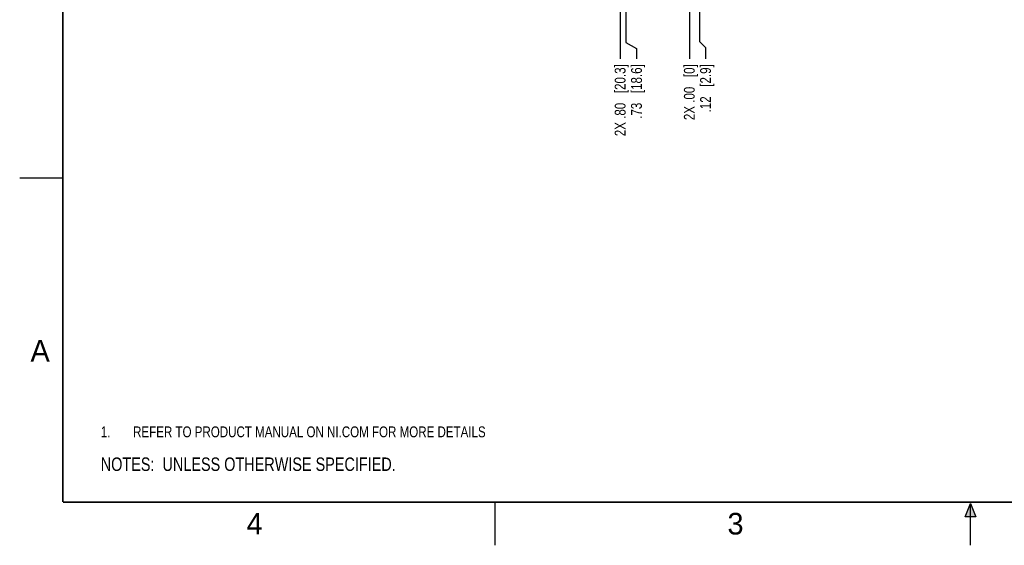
# Model space of a CAD drawing. Header units: inches. Extents: x 0 to 22, y 0 to 17.
# Tile 1 of 22: x 0 to 11.4, y 0 to 6.1. Entities that reach past the tile are written whole.
import ezdxf

# ---------------------------------------------------------------- set-up
doc = ezdxf.new("R2010")
doc.units = ezdxf.units.IN
doc.header["$LTSCALE"] = 1.21
doc.header["$MEASUREMENT"] = 0
doc.layers.get('0').update_dxf_attribs({"linetype": 'CONTINUOUS'})
doc.layers.add('DETAIL', color=7, linetype='CONTINUOUS')
doc.layers.add('DIMENSIONS', color=7, linetype='CONTINUOUS')
doc.styles.get("Standard").update_dxf_attribs({"font": 'txt', "width": 0.8})
doc.styles.add('TEXTSTYLE_2', font='txt')
doc.dimstyles.new('DIMSTYLE_1', dxfattribs={"dimtxt": 0.125, "dimasz": 0.18, "dimexe": 0.125, "dimexo": 0.0625, "dimgap": 0.03125, "dimtad": 0, "dimtih": 1, "dimtoh": 1, "dimzin": 4, "dimdsep": 46, "dimtxsty": 'STANDARD', "dimblk": '_FILLED', "dimblk1": '_FILLED', "dimblk2": '_FILLED', "dimcen": 0.09, "dimadec": 0, "dimazin": 0, "dimtp": 0.005, "dimtm": 0.005, "dimtfac": 1, "dimtofl": 0, "dimtmove": 0, "dimatfit": 3, "dimldrblk": '_FILLED', "dimfxl": 1, "dimtolj": 1, "dimtzin": 4, "dimarcsym": 0})
doc.dimstyles.new('DIMSTYLE_2', dxfattribs={"dimtxt": 0.125, "dimasz": 0.18, "dimexe": 0.125, "dimexo": 0.0625, "dimgap": 0.03125, "dimtad": 0, "dimtih": 1, "dimtoh": 1, "dimzin": 4, "dimdsep": 46, "dimtxsty": 'STANDARD', "dimblk": '_FILLED', "dimblk1": '_FILLED', "dimblk2": '_FILLED', "dimcen": 0.09, "dimadec": 0, "dimazin": 0, "dimtp": 0.01, "dimtm": 0.01, "dimtfac": 1, "dimtofl": 0, "dimtmove": 0, "dimatfit": 3, "dimldrblk": '_FILLED', "dimfxl": 1, "dimtolj": 1, "dimtzin": 4, "dimarcsym": 0})

# ---------------------------------------------------------------- blocks, each defined once
blk = doc.blocks.new('CUSTOM_NOTE_BL0', base_point=(3.625, 1.312))
at = {"color": 2, "linetype": 'CONTINUOUS', "width": 0.8}
for s, p in [('1.', (0.938, 1.25)), ('REFER TO PRODUCT MANUAL ON NI.COM FOR MORE DETAILS', (1.312, 1.25))]:
    blk.add_text(s, height=0.125, dxfattribs=at).set_placement(p)
blk = doc.blocks.new('*D4')
at = {"layer": 'DIMENSIONS', "color": 2, "linetype": 'CONTINUOUS'}
blk.add_line((6.947, 6.202), (6.947, 5.627), dxfattribs=at)
at = {"layer": 'DIMENSIONS', "color": 2, "linetype": 'CONTINUOUS', "insert": (6.884, 5.565), "char_height": 0.125, "width": 1.325, "attachment_point": 3, "rotation": 90, "line_spacing_factor": 0.9}
blk.add_mtext('2X .80{\\Ftxt.shx;\\W1.000000;\\H0.125000; }[20.3]', dxfattribs=at)
blk = doc.blocks.new('_FILLED')
at = {"color": 0, "linetype": 'BYBLOCK'}
blk.add_solid([(0, 0), (-1, 0.174), (-1, -0.174)], dxfattribs=at)
blk = doc.blocks.new('*D5')
at = {"layer": 'DIMENSIONS', "color": 2, "linetype": 'CONTINUOUS'}
blk.add_line((7.747, 6.298), (7.747, 5.627), dxfattribs=at)
at = {"layer": 'DIMENSIONS', "color": 2, "linetype": 'CONTINUOUS', "insert": (7.684, 5.565), "char_height": 0.125, "width": 1.025, "attachment_point": 3, "rotation": 90, "line_spacing_factor": 0.9}
blk.add_mtext('2X .00{\\Ftxt.shx;\\W1.000000;\\H0.125000; }[0]', dxfattribs=at)
blk = doc.blocks.new('*D6')
at = {"layer": 'DIMENSIONS', "color": 2, "linetype": 'CONTINUOUS'}
for p, q in [((7.863, 9.015), (7.863, 5.828)), ((7.863, 5.828), (7.935, 5.76)), ((7.935, 5.76), (7.935, 5.627))]:
    blk.add_line(p, q, dxfattribs=at)
at = {"layer": 'DIMENSIONS', "color": 2, "linetype": 'CONTINUOUS', "insert": (7.872, 5.565), "char_height": 0.125, "width": 0.925, "attachment_point": 3, "rotation": 90, "line_spacing_factor": 0.9}
blk.add_mtext('.12{\\Ftxt.shx;\\W1.000000;\\H0.125000; }[2.9]', dxfattribs=at)
blk = doc.blocks.new('*D7')
at = {"layer": 'DIMENSIONS', "color": 2, "linetype": 'CONTINUOUS'}
for p, q in [((7.014, 9.015), (7.014, 5.816)), ((7.014, 5.816), (7.136, 5.748)), ((7.136, 5.748), (7.136, 5.627))]:
    blk.add_line(p, q, dxfattribs=at)
at = {"layer": 'DIMENSIONS', "color": 2, "linetype": 'CONTINUOUS', "insert": (7.073, 5.565), "char_height": 0.125, "width": 1.025, "attachment_point": 3, "rotation": 90, "line_spacing_factor": 0.9}
blk.add_mtext('.73{\\Ftxt.shx;\\W1.000000;\\H0.125000; }[18.6]', dxfattribs=at)
blk = doc.blocks.new('NOTES_HEADER_BL1', base_point=(3.1215, 0.9375))
at = {"layer": 'DETAIL', "color": 2, "linetype": 'CONTINUOUS', "width": 0.8}
blk.add_text('NOTES:  UNLESS OTHERWISE SPECIFIED.', height=0.156, dxfattribs=at).set_placement((0.9375, 0.8595))

msp = doc.modelspace()

# ---------------------------------------------------------------- hatches: boundary and pattern name
at = {"linetype": 'CONTINUOUS'}
msp.add_hatch(color=2, dxfattribs=at).paths.add_polyline_path([(10.938, 0.329), (11, 0.485), (11.062, 0.329)])

# ---------------------------------------------------------------- linework, layer by layer
at = {"color": 2, "linetype": 'CONTINUOUS'}
for p, q in [((0, 4.25), (0.5, 4.25)), ((5.5, 0), (5.5, 0.5)), ((10.938, 0.329), (11, 0.485)), ((11, 0.485), (11.062, 0.329)), ((11, 0), (11, 0.485)), ((11.062, 0.329), (10.938, 0.329))]:
    msp.add_line(p, q, dxfattribs=at)
at = {"color": 7, "linetype": 'CONTINUOUS', "const_width": 0.02}
for points in [[(0.5, 16.5), (0.5, 0.5)], [(0.5, 0.5), (21.5, 0.5)]]:
    msp.add_lwpolyline(points, dxfattribs=at)

# ---------------------------------------------------------------- block references
at = {"color": 2, "linetype": 'CONTINUOUS'}
msp.add_blockref('CUSTOM_NOTE_BL0', (3.625, 1.312), dxfattribs=at)
at = {"layer": 'DETAIL', "color": 2, "linetype": 'CONTINUOUS'}
msp.add_blockref('NOTES_HEADER_BL1', (3.122, 0.938), dxfattribs=at)

# ---------------------------------------------------------------- texts
at = {"color": 2, "linetype": 'CONTINUOUS', "char_height": 0.25, "width": 0.25, "attachment_point": 1, "line_spacing_factor": 0.9, "style": 'TEXTSTYLE_2'}
for s, insert in [('A', (0.125, 2.375)), ('4', (2.625, 0.375)), ('3', (8.188, 0.375))]:
    msp.add_mtext(s, dxfattribs=dict(at, insert=insert))

# ---------------------------------------------------------------- dimensions: what is measured, and where the dimension line sits
at = {"layer": 'DIMENSIONS', "color": 2, "linetype": 'CONTINUOUS'}
for feature_location, offset, origin, picture, middle in [((7.014, 9.015), (0.122, -3.388), (7.747, 9.078), '*D7', (7.136, 5.052)), ((7.863, 9.015), (0.072, -3.387), (7.747, 9.077), '*D6', (7.935, 5.102))]:
    dim = msp.add_ordinate_dim(feature_location=feature_location, offset=offset, dtype=0, origin=origin, dimstyle='DIMSTYLE_1', dxfattribs=at)
    dim.commit()
    dim.dimension.update_dxf_attribs({"geometry": picture, "text_midpoint": middle})
for feature_location, offset, origin, dimstyle, picture, middle in [((6.947, 6.202), (0, -0.574), (7.747, 6.36), 'DIMSTYLE_1', '*D4', (6.947, 4.902)), ((7.746916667, 6.297991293), (0, -0.670492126), (7.746916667, 6.360491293), 'DIMSTYLE_2', '*D5', (7.746916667, 5.052499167))]:
    dim = msp.add_ordinate_dim(feature_location=feature_location, offset=offset, dtype=1, origin=origin, text='2X <>', dimstyle=dimstyle, dxfattribs=at)
    dim.commit()
    dim.dimension.update_dxf_attribs({"geometry": picture, "text_midpoint": middle})

doc.saveas('drawing.dxf')
